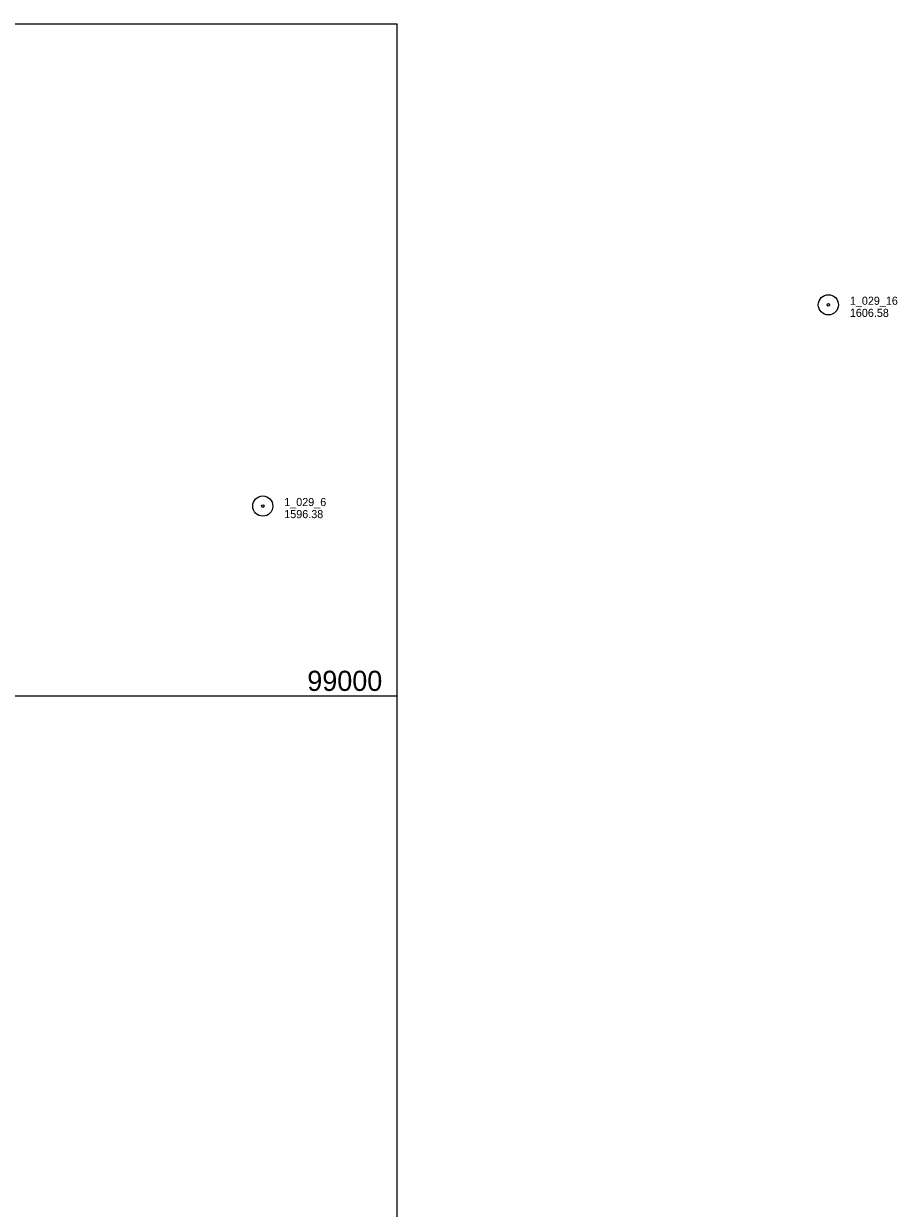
# Model space of a CAD drawing. Extents: x 386648 to 388873, y 98149 to 99500.
# Tile 6 of 6: x 388222 to 388873, y 98619 to 99500. Entities that reach past the tile are written whole.
import ezdxf
from ezdxf.enums import TextEntityAlignment as Align

# ---------------------------------------------------------------- set-up
doc = ezdxf.new("R2010")
doc.units = 0
doc.header["$MEASUREMENT"] = 0
doc.layers.add('E_MAP_GridLines', color=251, linetype='Continuous', lineweight=0)
doc.layers.add('E_MAP_PassPoints', color=40, linetype='Continuous', lineweight=0)
doc.styles.add('Style-IGR_FONT_0', font='IGR_FONT_0.shx')

# ---------------------------------------------------------------- blocks, each defined once
blk = doc.blocks.new('PP')
at = {"layer": 'E_MAP_PassPoints', "color": 40, "linetype": 'Continuous', "lineweight": 0}
for radius in [7.5, 0.96]:
    blk.add_circle((0, 0), radius, dxfattribs=at)

msp = doc.modelspace()

# ---------------------------------------------------------------- linework, layer by layer
at = {"layer": 'E_MAP_GridLines', "color": 161, "linetype": 'Continuous', "lineweight": 0}
for p, q in [((387000, 99500), (388500, 99500)), ((388500, 98500), (388500, 99500)), ((387000, 99000), (388500, 99000))]:
    msp.add_line(p, q, dxfattribs=at)

# ---------------------------------------------------------------- block references
at = {"layer": 'E_MAP_PassPoints', "color": 40, "linetype": 'Continuous', "lineweight": 0}
for p in [(388820.82, 99290.93), (388399.92, 99141.24)]:
    msp.add_blockref('PP', p, dxfattribs=at)

# ---------------------------------------------------------------- texts
at = {"layer": 'E_MAP_GridLines', "color": 161, "linetype": 'Continuous', "lineweight": 0, "style": 'Style-IGR_FONT_0'}
msp.add_text('  99000  ', height=15, dxfattribs=at).set_placement((388500, 99003.75), align=Align.RIGHT)
at = {"layer": 'E_MAP_PassPoints', "color": 40, "linetype": 'Continuous', "lineweight": 0, "style": 'Style-IGR_FONT_0'}
for s, p in [('1_029_16', (388836.82, 99290.93)), ('1606.58', (388836.82, 99281.93)), ('1_029_6', (388415.92, 99141.24)), ('1596.38', (388415.92, 99132.24))]:
    msp.add_text(s, height=6, dxfattribs=at).set_placement(p)

doc.saveas('drawing.dxf')
